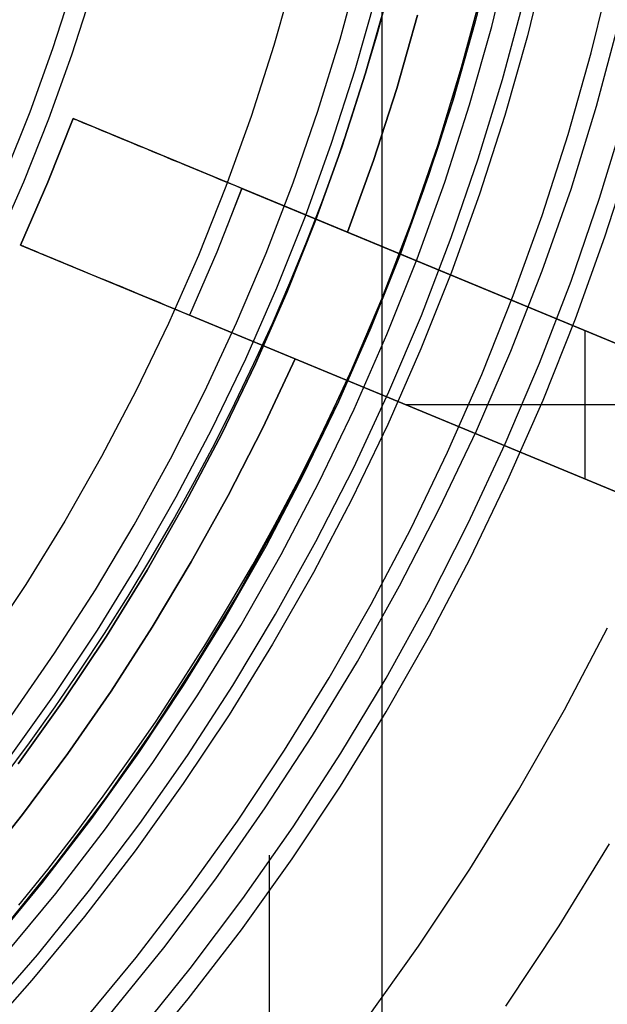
# Model space of a CAD drawing. Header units: millimetres. Extents: x 9001 to 10165, y -167 to 850.
# Tile 135 of 216: x 9601.56 to 9607.99, y 465.54 to 476.31. Entities that reach past the tile are written whole.
import ezdxf

# ---------------------------------------------------------------- set-up
doc = ezdxf.new("R2010")
doc.units = ezdxf.units.MM
for name, color, linetype in [('1', 7, 'Continuous'), ('COLOR EXT', 7, 'Continuous'), ('luz', 7, 'Continuous'), ('PLASTICO NEGRO', 7, 'Continuous')]:
    doc.layers.add(name, color=color, linetype=linetype)

msp = doc.modelspace()

# ---------------------------------------------------------------- linework, layer by layer
at = {"layer": '1', "color": 250, "true_color": 0x111111}
for p, q in [((9605.518, 523.979, 228.525), (9605.518, 441.714, 228.525)), ((9606.751, 477.145, 250.75), (9606.539, 476.286, 250.75)), ((9606.751, 477.145, 246.75), (9606.539, 476.286, 246.75)), ((9604.56, 476.81, 236.864), (9604.338, 476.027, 236.864)), ((9602.14, 476.691, 231.003), (9601.916, 475.992, 231.003)), ((9602.351, 476.627, 96.131), (9602.124, 475.921, 96.131)), ((9602.351, 476.627, 48.331), (9602.124, 475.921, 48.331)), ((9605.47, 476.16, 242.75), (9605.597, 476.626, 242.75)), ((9606.62, 476.65, 98.19), (9606.388, 475.787, 98.19)), ((9605.456, 476.573, 236.488), (9605.225, 475.759, 236.488)), ((9605.34, 475.724, 250.75), (9605.572, 476.542, 250.75)), ((9605.572, 476.542, 246.75), (9605.34, 475.724, 246.75)), ((9606.84, 475.657, 46.044), (9607.076, 476.537, 46.044)), ((9606.432, 475.889, 242.75), (9606.565, 476.374, 242.75)), ((9606.539, 476.286, 250.75), (9606.298, 475.435, 250.75)), ((9606.539, 476.286, 246.75), (9606.298, 475.435, 246.75)), ((9607.869, 475.363, 45.792), (9608.114, 476.278, 45.792)), ((9605.334, 475.697, 242.75), (9605.47, 476.16, 242.75)), ((9601.916, 475.992, 231.003), (9601.667, 475.3, 231.003)), ((9604.338, 476.027, 236.864), (9604.089, 475.252, 236.864)), ((9602.124, 475.921, 96.131), (9601.873, 475.222, 96.131)), ((9602.124, 475.921, 48.331), (9601.873, 475.222, 48.331)), ((9606.291, 475.407, 242.75), (9606.432, 475.889, 242.75)), ((9605.225, 475.759, 236.488), (9604.966, 474.954, 236.488)), ((9606.388, 475.787, 98.19), (9606.127, 474.932, 98.19)), ((9605.081, 474.915, 250.75), (9605.34, 475.724, 250.75)), ((9605.34, 475.724, 246.75), (9605.081, 474.915, 246.75)), ((9605.188, 475.237, 242.75), (9605.334, 475.697, 242.75)), ((9606.574, 474.787, 46.044), (9606.84, 475.657, 46.044)), ((9606.298, 475.435, 250.75), (9606.027, 474.593, 250.75)), ((9606.298, 475.435, 246.75), (9606.027, 474.593, 246.75)), ((9606.139, 474.928, 242.75), (9606.291, 475.407, 242.75)), ((9607.592, 474.456, 45.792), (9607.869, 475.363, 45.792)), ((9601.667, 475.3, 231.003), (9601.395, 474.618, 231.003)), ((9601.873, 475.222, 96.131), (9601.598, 474.533, 96.131)), ((9601.873, 475.222, 48.331), (9601.598, 474.533, 48.331)), ((9604.089, 475.252, 236.864), (9603.813, 474.486, 236.864)), ((9605.033, 474.78, 242.75), (9605.188, 475.237, 242.75)), ((9607.901, 474.356, 98.631), (9608.181, 475.273, 98.631)), ((9604.966, 474.954, 236.488), (9604.68, 474.158, 236.488)), ((9604.793, 474.115, 250.75), (9605.081, 474.915, 250.75)), ((9605.081, 474.915, 246.75), (9604.793, 474.115, 246.75)), ((9606.127, 474.932, 98.19), (9605.836, 474.087, 98.19)), ((9605.977, 474.453, 242.75), (9606.139, 474.928, 242.75)), ((9604.868, 474.327, 242.75), (9605.033, 474.78, 242.75)), ((9606.278, 473.926, 46.044), (9606.574, 474.787, 46.044)), ((9606.027, 474.593, 250.75), (9605.728, 473.76, 250.75)), ((9606.027, 474.593, 246.75), (9605.728, 473.76, 246.75)), ((9601.598, 474.533, 96.131), (9601.299, 473.854, 96.131)), ((9601.598, 474.533, 48.331), (9601.299, 473.854, 48.331)), ((9603.813, 474.486, 236.864), (9603.512, 473.73, 236.864)), ((9605.806, 473.981, 242.75), (9605.977, 474.453, 242.75)), ((9607.275, 473.564, 45.792), (9607.592, 474.456, 45.792)), ((9607.589, 473.449, 98.631), (9607.901, 474.356, 98.631)), ((9604.695, 473.877, 242.75), (9604.868, 474.327, 242.75)), ((9604.68, 474.158, 236.488), (9604.367, 473.372, 236.488)), ((9604.478, 473.325, 250.75), (9604.793, 474.115, 250.75)), ((9604.793, 474.115, 246.75), (9604.478, 473.325, 246.75)), ((9605.836, 474.087, 98.19), (9605.516, 473.252, 98.19)), ((9605.626, 473.513, 242.75), (9605.806, 473.981, 242.75)), ((9605.952, 473.076, 46.044), (9606.278, 473.926, 46.044)), ((9604.512, 473.43, 242.75), (9604.695, 473.877, 242.75)), ((9603.512, 473.73, 236.864), (9603.184, 472.985, 236.864)), ((9605.728, 473.76, 250.75), (9605.4, 472.939, 250.75)), ((9605.728, 473.76, 246.75), (9605.4, 472.939, 246.75)), ((9605.436, 473.048, 242.75), (9605.626, 473.513, 242.75)), ((9606.929, 472.683, 45.792), (9607.275, 473.564, 45.792)), ((9604.321, 472.988, 242.75), (9604.512, 473.43, 242.75)), ((9607.245, 472.554, 98.631), (9607.589, 473.449, 98.631)), ((9604.367, 473.372, 236.488), (9604.026, 472.598, 236.488)), ((9604.136, 472.547, 250.75), (9604.478, 473.325, 250.75)), ((9604.478, 473.325, 246.75), (9604.136, 472.547, 246.75)), ((9605.516, 473.252, 98.19), (9605.167, 472.429, 98.19)), ((9605.596, 472.238, 46.044), (9605.952, 473.076, 46.044)), ((9603.184, 472.985, 236.864), (9602.831, 472.252, 236.864)), ((9604.12, 472.549, 242.75), (9604.321, 472.988, 242.75)), ((9605.237, 472.587, 242.75), (9605.436, 473.048, 242.75)), ((9605.4, 472.939, 250.75), (9605.044, 472.129, 250.75)), ((9605.4, 472.939, 246.75), (9605.044, 472.129, 246.75)), ((9606.553, 471.814, 45.792), (9606.929, 472.683, 45.792)), ((9604.026, 472.598, 236.488), (9603.659, 471.836, 236.488)), ((9603.767, 471.781, 250.75), (9604.136, 472.547, 250.75)), ((9604.136, 472.547, 246.75), (9603.767, 471.781, 246.75)), ((9603.912, 472.114, 242.75), (9604.12, 472.549, 242.75)), ((9605.028, 472.131, 242.75), (9605.237, 472.587, 242.75)), ((9606.87, 471.671, 98.631), (9607.245, 472.554, 98.631)), ((9605.167, 472.429, 98.19), (9604.789, 471.619, 98.19)), ((9602.831, 472.252, 236.864), (9602.453, 471.532, 236.864)), ((9605.211, 471.413, 46.044), (9605.596, 472.238, 46.044)), ((9603.694, 471.683, 242.75), (9603.912, 472.114, 242.75)), ((9605.044, 472.129, 250.75), (9604.66, 471.332, 250.75)), ((9605.044, 472.129, 246.75), (9604.66, 471.332, 246.75)), ((9604.811, 471.678, 242.75), (9605.028, 472.131, 242.75)), ((9603.659, 471.836, 236.488), (9603.266, 471.087, 236.488)), ((9603.372, 471.029, 250.75), (9603.767, 471.781, 250.75)), ((9603.767, 471.781, 246.75), (9603.372, 471.029, 246.75)), ((9606.147, 470.959, 45.792), (9606.553, 471.814, 45.792)), ((9603.468, 471.257, 242.75), (9603.694, 471.683, 242.75)), ((9604.585, 471.23, 242.75), (9604.811, 471.678, 242.75)), ((9606.465, 470.801, 98.631), (9606.87, 471.671, 98.631)), ((9604.789, 471.619, 98.19), (9604.383, 470.823, 98.19)), ((9602.453, 471.532, 236.864), (9602.05, 470.824, 236.864)), ((9604.798, 470.602, 46.044), (9605.211, 471.413, 46.044)), ((9603.234, 470.834, 242.75), (9603.468, 471.257, 242.75)), ((9604.66, 471.332, 250.75), (9604.249, 470.549, 250.75)), ((9604.66, 471.332, 246.75), (9604.249, 470.549, 246.75)), ((9604.35, 470.786, 242.75), (9604.585, 471.23, 242.75)), ((9603.266, 471.087, 236.488), (9602.847, 470.352, 236.488)), ((9602.951, 470.29, 250.75), (9603.372, 471.029, 250.75)), ((9603.372, 471.029, 246.75), (9602.951, 470.29, 246.75)), ((9605.713, 470.117, 45.792), (9606.147, 470.959, 45.792)), ((9602.05, 470.824, 236.864), (9601.623, 470.132, 236.864)), ((9602.992, 470.417, 242.75), (9603.234, 470.834, 242.75)), ((9604.383, 470.823, 98.19), (9603.95, 470.041, 98.19)), ((9606.03, 469.947, 98.631), (9606.465, 470.801, 98.631)), ((9604.106, 470.347, 242.75), (9604.35, 470.786, 242.75)), ((9604.357, 469.806, 46.044), (9604.798, 470.602, 46.044)), ((9604.249, 470.549, 250.75), (9603.811, 469.78, 250.75)), ((9604.249, 470.549, 246.75), (9603.811, 469.78, 246.75)), ((9602.742, 470.004, 242.75), (9602.992, 470.417, 242.75)), ((9602.847, 470.352, 236.488), (9602.404, 469.632, 236.488)), ((9602.505, 469.567, 250.75), (9602.951, 470.29, 250.75)), ((9602.951, 470.29, 246.75), (9602.505, 469.567, 246.75)), ((9603.854, 469.912, 242.75), (9604.106, 470.347, 242.75)), ((9601.623, 470.132, 236.864), (9601.172, 469.454, 236.864)), ((9605.251, 469.291, 45.792), (9605.713, 470.117, 45.792)), ((9602.483, 469.596, 242.75), (9602.742, 470.004, 242.75)), ((9603.95, 470.041, 98.19), (9603.489, 469.274, 98.19)), ((9605.565, 469.108, 98.631), (9606.03, 469.947, 98.631)), ((9603.593, 469.482, 242.75), (9603.854, 469.912, 242.75)), ((9603.811, 469.78, 250.75), (9603.347, 469.027, 250.75)), ((9603.811, 469.78, 246.75), (9603.347, 469.027, 246.75)), ((9603.888, 469.025, 46.044), (9604.357, 469.806, 46.044)), ((9602.404, 469.632, 236.488), (9601.935, 468.927, 236.488)), ((9602.034, 468.859, 250.75), (9602.505, 469.567, 250.75)), ((9602.505, 469.567, 246.75), (9602.034, 468.859, 246.75)), ((9602.218, 469.193, 242.75), (9602.483, 469.596, 242.75)), ((9603.325, 469.058, 242.75), (9603.593, 469.482, 242.75)), ((9604.761, 468.481, 45.792), (9605.251, 469.291, 45.792)), ((9601.944, 468.794, 242.75), (9602.218, 469.193, 242.75)), ((9603.489, 469.274, 98.19), (9603.002, 468.525, 98.19)), ((9605.071, 468.286, 98.631), (9605.565, 469.108, 98.631)), ((9603.347, 469.027, 250.75), (9602.857, 468.291, 250.75)), ((9603.347, 469.027, 246.75), (9602.857, 468.291, 246.75)), ((9603.048, 468.638, 242.75), (9603.325, 469.058, 242.75)), ((9603.392, 468.262, 46.044), (9603.888, 469.025, 46.044)), ((9601.935, 468.927, 236.488), (9601.443, 468.24, 236.488)), ((9601.539, 468.168, 250.75), (9602.034, 468.859, 250.75)), ((9602.034, 468.859, 246.75), (9601.539, 468.168, 246.75)), ((9601.663, 468.401, 242.75), (9601.944, 468.794, 242.75)), ((9602.763, 468.224, 242.75), (9603.048, 468.638, 242.75)), ((9603.002, 468.525, 98.19), (9602.49, 467.792, 98.19)), ((9604.244, 467.688, 45.792), (9604.761, 468.481, 45.792)), ((9601.374, 468.014, 242.75), (9601.663, 468.401, 242.75)), ((9602.857, 468.291, 250.75), (9602.342, 467.572, 250.75)), ((9602.857, 468.291, 246.75), (9602.342, 467.572, 246.75)), ((9602.471, 467.815, 242.75), (9602.763, 468.224, 242.75)), ((9602.87, 467.516, 46.044), (9603.392, 468.262, 46.044)), ((9604.549, 467.482, 98.631), (9605.071, 468.286, 98.631)), ((9602.49, 467.792, 98.19), (9601.952, 467.078, 98.19)), ((9602.17, 467.411, 242.75), (9602.471, 467.815, 242.75)), ((9603.701, 466.913, 45.792), (9604.244, 467.688, 45.792)), ((9602.342, 467.572, 250.75), (9601.803, 466.871, 250.75)), ((9602.342, 467.572, 246.75), (9601.803, 466.871, 246.75)), ((9602.322, 466.789, 46.044), (9602.87, 467.516, 46.044)), ((9603.999, 466.696, 98.631), (9604.549, 467.482, 98.631)), ((9601.863, 467.013, 242.75), (9602.17, 467.411, 242.75)), ((9604.285, 467.169, 98.631), (9604.285, 446.192, 98.631)), ((9601.952, 467.078, 98.19), (9601.389, 466.384, 98.19)), ((9601.547, 466.622, 242.75), (9601.863, 467.013, 242.75)), ((9601.803, 466.871, 250.75), (9601.24, 466.189, 250.75)), ((9601.803, 466.871, 246.75), (9601.24, 466.189, 246.75)), ((9603.132, 466.156, 45.792), (9603.701, 466.913, 45.792)), ((9601.75, 466.081, 46.044), (9602.322, 466.789, 46.044)), ((9603.422, 465.93, 98.631), (9603.999, 466.696, 98.631)), ((9601.152, 465.394, 46.044), (9601.75, 466.081, 46.044)), ((9602.537, 465.42, 45.792), (9603.132, 466.156, 45.792)), ((9602.818, 465.185, 98.631), (9603.422, 465.93, 98.631))]:
    msp.add_line(p, q, dxfattribs=at)
at = {"layer": 'COLOR EXT', "color": 30, "true_color": 0xff8d00}
for p, q in [((9605.911, 476.358, 19.762), (9605.682, 475.559, 19.762)), ((9605.911, 476.358, 16.262), (9605.682, 475.559, 16.262)), ((9605.682, 475.559, 18.012), (9605.911, 476.358, 18.012)), ((9605.682, 475.559, 19.762), (9605.426, 474.768, 19.762)), ((9605.682, 475.559, 16.262), (9605.426, 474.768, 16.262)), ((9605.426, 474.768, 18.012), (9605.682, 475.559, 18.012)), ((9602.14, 475.23, 24.562), (9601.865, 474.532, 24.562)), ((9601.865, 474.532, 19.762), (9602.14, 475.23, 19.762)), ((9601.865, 474.532, 22.162), (9602.14, 475.23, 22.162)), ((9602.14, 475.23, 19.762), (9602.14, 475.23, 24.562)), ((9602.14, 475.23, 24.562), (9602.141, 475.229, 24.632)), ((9605.144, 473.985, 19.762), (9602.14, 475.23, 19.762)), ((9612.075, 471.114, 21.412), (9602.14, 475.23, 21.412)), ((9602.141, 475.229, 24.632), (9602.144, 475.228, 24.702)), ((9602.144, 475.228, 24.702), (9602.15, 475.226, 24.771)), ((9602.15, 475.226, 24.771), (9602.158, 475.222, 24.841)), ((9602.158, 475.222, 24.841), (9602.168, 475.218, 24.909)), ((9602.168, 475.218, 24.909), (9602.18, 475.213, 24.978)), ((9602.18, 475.213, 24.978), (9602.195, 475.207, 25.046)), ((9602.195, 475.207, 25.046), (9602.211, 475.2, 25.114)), ((9602.211, 475.2, 25.114), (9602.23, 475.192, 25.18)), ((9602.23, 475.192, 25.18), (9602.251, 475.183, 25.246)), ((9602.251, 475.183, 25.246), (9602.274, 475.174, 25.311)), ((9602.274, 475.174, 25.311), (9602.3, 475.163, 25.376)), ((9602.3, 475.163, 25.376), (9602.327, 475.152, 25.439)), ((9602.327, 475.152, 25.439), (9602.356, 475.14, 25.501)), ((9602.356, 475.14, 25.501), (9602.388, 475.127, 25.562)), ((9602.388, 475.127, 25.562), (9602.421, 475.113, 25.622)), ((9602.421, 475.113, 25.622), (9602.456, 475.099, 25.681)), ((9602.456, 475.099, 25.681), (9602.493, 475.083, 25.738)), ((9602.493, 475.083, 25.738), (9602.532, 475.067, 25.794)), ((9602.532, 475.067, 25.794), (9602.572, 475.05, 25.848)), ((9602.572, 475.05, 25.848), (9602.615, 475.033, 25.901)), ((9602.615, 475.033, 25.901), (9602.659, 475.015, 25.952)), ((9602.659, 475.015, 25.952), (9602.704, 474.996, 26.001)), ((9602.704, 474.996, 26.001), (9602.752, 474.976, 26.049)), ((9602.752, 474.976, 26.049), (9602.8, 474.956, 26.094)), ((9602.8, 474.956, 26.094), (9602.85, 474.935, 26.138)), ((9602.85, 474.935, 26.138), (9602.902, 474.914, 26.18)), ((9602.902, 474.914, 26.18), (9602.955, 474.892, 26.22)), ((9602.955, 474.892, 26.22), (9603.009, 474.87, 26.258)), ((9603.009, 474.87, 26.258), (9603.064, 474.847, 26.294)), ((9603.064, 474.847, 26.294), (9603.121, 474.823, 26.328)), ((9603.121, 474.823, 26.328), (9603.178, 474.8, 26.36)), ((9603.178, 474.8, 26.36), (9603.237, 474.775, 26.389)), ((9603.237, 474.775, 26.389), (9603.296, 474.751, 26.417)), ((9603.296, 474.751, 26.417), (9603.356, 474.726, 26.442)), ((9603.356, 474.726, 26.442), (9603.417, 474.701, 26.464)), ((9603.417, 474.701, 26.464), (9603.479, 474.675, 26.485)), ((9603.479, 474.675, 26.485), (9603.541, 474.649, 26.503)), ((9605.426, 474.768, 19.762), (9605.144, 473.985, 19.762)), ((9605.426, 474.768, 16.262), (9605.144, 473.985, 16.262)), ((9605.144, 473.985, 18.012), (9605.426, 474.768, 18.012)), ((9603.541, 474.649, 26.503), (9603.604, 474.623, 26.518)), ((9603.604, 474.623, 26.518), (9603.667, 474.597, 26.532)), ((9603.667, 474.597, 26.532), (9603.731, 474.57, 26.543)), ((9603.731, 474.57, 26.543), (9603.795, 474.544, 26.551)), ((9601.865, 474.532, 24.562), (9601.566, 473.844, 24.562)), ((9601.566, 473.844, 19.762), (9601.865, 474.532, 19.762)), ((9601.566, 473.844, 22.162), (9601.865, 474.532, 22.162)), ((9601.865, 474.532, 19.762), (9601.865, 474.532, 24.562)), ((9603.988, 474.464, 26.562), (9603.712, 473.766, 26.562)), ((9603.795, 474.544, 26.551), (9603.86, 474.517, 26.557)), ((9603.827, 474.047, 26.562), (9603.988, 474.464, 26.562)), ((9603.86, 474.517, 26.557), (9603.924, 474.491, 26.561)), ((9603.924, 474.491, 26.561), (9603.988, 474.464, 26.562)), ((9603.988, 474.464, 26.562), (9612.075, 471.114, 26.562)), ((9612.531, 470.925, 16.262), (9605.144, 473.985, 16.262)), ((9605.144, 473.985, 16.262), (9605.144, 473.985, 19.762)), ((9601.567, 473.843, 24.632), (9601.566, 473.844, 24.562)), ((9601.566, 473.844, 24.562), (9601.566, 473.844, 19.762)), ((9601.566, 473.844, 19.762), (9604.57, 472.6, 19.762)), ((9601.566, 473.844, 21.412), (9611.501, 469.728, 21.412)), ((9601.57, 473.842, 24.702), (9601.567, 473.843, 24.632)), ((9601.576, 473.84, 24.771), (9601.57, 473.842, 24.702)), ((9601.584, 473.836, 24.841), (9601.576, 473.84, 24.771)), ((9601.594, 473.832, 24.909), (9601.584, 473.836, 24.841)), ((9601.606, 473.827, 24.978), (9601.594, 473.832, 24.909)), ((9601.621, 473.821, 25.046), (9601.606, 473.827, 24.978)), ((9601.637, 473.814, 25.114), (9601.621, 473.821, 25.046)), ((9601.656, 473.806, 25.18), (9601.637, 473.814, 25.114)), ((9601.677, 473.798, 25.246), (9601.656, 473.806, 25.18)), ((9601.7, 473.788, 25.311), (9601.677, 473.798, 25.246)), ((9601.726, 473.778, 25.376), (9601.7, 473.788, 25.311)), ((9601.753, 473.766, 25.439), (9601.726, 473.778, 25.376)), ((9601.782, 473.754, 25.501), (9601.753, 473.766, 25.439)), ((9601.814, 473.741, 25.562), (9601.782, 473.754, 25.501)), ((9601.847, 473.727, 25.622), (9601.814, 473.741, 25.562)), ((9601.882, 473.713, 25.681), (9601.847, 473.727, 25.622)), ((9601.919, 473.698, 25.738), (9601.882, 473.713, 25.681)), ((9603.712, 473.766, 26.562), (9603.414, 473.078, 26.562)), ((9601.958, 473.681, 25.794), (9601.919, 473.698, 25.738)), ((9601.998, 473.665, 25.848), (9601.958, 473.681, 25.794)), ((9602.041, 473.647, 25.901), (9601.998, 473.665, 25.848)), ((9602.085, 473.629, 25.952), (9602.041, 473.647, 25.901)), ((9602.13, 473.61, 26.001), (9602.085, 473.629, 25.952)), ((9602.178, 473.59, 26.049), (9602.13, 473.61, 26.001)), ((9602.226, 473.57, 26.094), (9602.178, 473.59, 26.049)), ((9602.276, 473.549, 26.138), (9602.226, 473.57, 26.094)), ((9602.328, 473.528, 26.18), (9602.276, 473.549, 26.138)), ((9602.381, 473.506, 26.22), (9602.328, 473.528, 26.18)), ((9602.435, 473.484, 26.258), (9602.381, 473.506, 26.22)), ((9602.49, 473.461, 26.294), (9602.435, 473.484, 26.258)), ((9602.547, 473.438, 26.328), (9602.49, 473.461, 26.294)), ((9602.604, 473.414, 26.36), (9602.547, 473.438, 26.328)), ((9602.663, 473.39, 26.389), (9602.604, 473.414, 26.36)), ((9602.722, 473.365, 26.417), (9602.663, 473.39, 26.389)), ((9602.782, 473.34, 26.442), (9602.722, 473.365, 26.417)), ((9602.843, 473.315, 26.464), (9602.782, 473.34, 26.442)), ((9602.905, 473.289, 26.485), (9602.843, 473.315, 26.464)), ((9602.967, 473.263, 26.503), (9602.905, 473.289, 26.485)), ((9603.03, 473.237, 26.518), (9602.967, 473.263, 26.503)), ((9603.093, 473.211, 26.532), (9603.03, 473.237, 26.518)), ((9603.157, 473.185, 26.543), (9603.093, 473.211, 26.532)), ((9603.221, 473.158, 26.551), (9603.157, 473.185, 26.543)), ((9603.285, 473.132, 26.557), (9603.221, 473.158, 26.551)), ((9603.35, 473.105, 26.561), (9603.285, 473.132, 26.557)), ((9603.414, 473.078, 26.562), (9603.35, 473.105, 26.561)), ((9611.501, 469.728, 26.562), (9603.414, 473.078, 26.562)), ((9607.336, 473.078, 16.262), (9607.336, 473.078, 26.562)), ((9607.745, 471.284, 26.562), (9607.745, 472.908, 26.562)), ((9604.57, 472.6, 19.762), (9604.216, 471.847, 19.762)), ((9604.57, 472.6, 16.262), (9604.216, 471.847, 16.262)), ((9604.216, 471.847, 18.012), (9604.57, 472.6, 18.012)), ((9604.57, 472.6, 19.762), (9604.57, 472.6, 16.262)), ((9604.57, 472.6, 16.262), (9611.957, 469.54, 16.262)), ((9609.705, 472.096, 26.562), (9605.785, 472.096, 26.562)), ((9604.216, 471.847, 19.762), (9603.837, 471.106, 19.762)), ((9604.216, 471.847, 16.262), (9603.837, 471.106, 16.262)), ((9603.837, 471.106, 18.012), (9604.216, 471.847, 18.012)), ((9606.761, 471.692, 16.262), (9606.761, 471.692, 26.562)), ((9603.837, 471.106, 19.762), (9603.434, 470.379, 19.762)), ((9603.837, 471.106, 16.262), (9603.434, 470.379, 16.262)), ((9603.434, 470.379, 18.012), (9603.837, 471.106, 18.012)), ((9603.434, 470.379, 19.762), (9603.007, 469.665, 19.762)), ((9603.434, 470.379, 16.262), (9603.007, 469.665, 16.262)), ((9603.007, 469.665, 18.012), (9603.434, 470.379, 18.012)), ((9603.007, 469.665, 19.762), (9602.557, 468.966, 19.762)), ((9603.007, 469.665, 16.262), (9602.557, 468.966, 16.262)), ((9602.557, 468.966, 18.012), (9603.007, 469.665, 18.012)), ((9602.557, 468.966, 19.762), (9602.083, 468.282, 19.762)), ((9602.557, 468.966, 16.262), (9602.083, 468.282, 16.262)), ((9602.083, 468.282, 18.012), (9602.557, 468.966, 18.012)), ((9602.083, 468.282, 19.762), (9601.588, 467.615, 19.762)), ((9602.083, 468.282, 16.262), (9601.588, 467.615, 16.262)), ((9601.588, 467.615, 18.012), (9602.083, 468.282, 18.012)), ((9601.588, 467.615, 19.762), (9601.07, 466.964, 19.762)), ((9601.588, 467.615, 16.262), (9601.07, 466.964, 16.262)), ((9601.07, 466.964, 18.012), (9601.588, 467.615, 18.012))]:
    msp.add_line(p, q, dxfattribs=at)
at = {"layer": 'luz', "color": 7, "true_color": 0xffffff}
for p, q in [((9606.722, 476.237, -20.083), (9606.936, 477.102, -20.083)), ((9607.329, 477.013, -20.12), (9607.112, 476.134, -20.12)), ((9607.81, 475.949, -20.12), (9608.032, 476.852, -20.12)), ((9606.479, 475.38, -20.083), (9606.722, 476.237, -20.083)), ((9607.112, 476.134, -20.12), (9606.865, 475.263, -20.12)), ((9607.556, 475.054, -20.12), (9607.81, 475.949, -20.12)), ((9606.207, 474.531, -20.083), (9606.479, 475.38, -20.083)), ((9606.865, 475.263, -20.12), (9606.589, 474.402, -20.12)), ((9607.272, 474.169, -20.12), (9607.556, 475.054, -20.12)), ((9607.96, 473.935, -20.433), (9608.252, 474.844, -20.433)), ((9605.906, 473.693, -20.083), (9606.207, 474.531, -20.083)), ((9606.589, 474.402, -20.12), (9606.283, 473.55, -20.12)), ((9606.957, 473.294, -20.12), (9607.272, 474.169, -20.12)), ((9607.637, 473.036, -20.433), (9607.96, 473.935, -20.433)), ((9605.575, 472.865, -20.083), (9605.906, 473.693, -20.083)), ((9606.283, 473.55, -20.12), (9605.947, 472.709, -20.12)), ((9606.612, 472.43, -20.12), (9606.957, 473.294, -20.12)), ((9607.283, 472.149, -20.433), (9607.637, 473.036, -20.433)), ((9605.217, 472.05, -20.083), (9605.575, 472.865, -20.083)), ((9605.947, 472.709, -20.12), (9605.583, 471.881, -20.12)), ((9606.238, 471.579, -20.12), (9606.612, 472.43, -20.12)), ((9606.898, 471.275, -20.433), (9607.283, 472.149, -20.433)), ((9604.83, 471.247, -20.083), (9605.217, 472.05, -20.083)), ((9605.583, 471.881, -20.12), (9605.19, 471.066, -20.12)), ((9605.835, 470.741, -20.12), (9606.238, 471.579, -20.12)), ((9604.416, 470.458, -20.083), (9604.83, 471.247, -20.083)), ((9606.484, 470.415, -20.433), (9606.898, 471.275, -20.433)), ((9605.19, 471.066, -20.12), (9604.77, 470.264, -20.12)), ((9605.402, 469.918, -20.12), (9605.835, 470.741, -20.12)), ((9603.975, 469.683, -20.083), (9604.416, 470.458, -20.083)), ((9606.04, 469.569, -20.433), (9606.484, 470.415, -20.433)), ((9604.77, 470.264, -20.12), (9604.322, 469.478, -20.12)), ((9604.942, 469.11, -20.12), (9605.402, 469.918, -20.12)), ((9603.507, 468.925, -20.083), (9603.975, 469.683, -20.083)), ((9607.517, 468.761, -21.158), (9607.987, 469.658, -21.158)), ((9605.567, 468.739, -20.433), (9606.04, 469.569, -20.433)), ((9604.322, 469.478, -20.12), (9603.847, 468.707, -20.12)), ((9604.454, 468.318, -20.12), (9604.942, 469.11, -20.12)), ((9603.014, 468.183, -20.083), (9603.507, 468.925, -20.083)), ((9607.015, 467.881, -21.158), (9607.517, 468.761, -21.158)), ((9603.847, 468.707, -20.12), (9603.345, 467.954, -20.12)), ((9605.066, 467.926, -20.433), (9605.567, 468.739, -20.433)), ((9603.939, 467.544, -20.12), (9604.454, 468.318, -20.12)), ((9602.495, 467.458, -20.083), (9603.014, 468.183, -20.083)), ((9603.345, 467.954, -20.12), (9602.819, 467.218, -20.12)), ((9604.538, 467.131, -20.433), (9605.066, 467.926, -20.433)), ((9606.483, 467.019, -21.158), (9607.015, 467.881, -21.158)), ((9601.951, 466.752, -20.083), (9602.495, 467.458, -20.083)), ((9603.398, 466.788, -20.12), (9603.939, 467.544, -20.12)), ((9608.007, 467.293, -20.851), (9607.454, 466.397, -20.851)), ((9602.819, 467.218, -20.12), (9602.267, 466.501, -20.12)), ((9603.982, 466.355, -20.433), (9604.538, 467.131, -20.433)), ((9605.922, 466.175, -21.158), (9606.483, 467.019, -21.158)), ((9601.384, 466.065, -20.083), (9601.951, 466.752, -20.083)), ((9602.831, 466.051, -20.12), (9603.398, 466.788, -20.12)), ((9602.267, 466.501, -20.12), (9601.69, 465.803, -20.12)), ((9607.454, 466.397, -20.851), (9606.871, 465.52, -20.851)), ((9603.399, 465.598, -20.433), (9603.982, 466.355, -20.433)), ((9605.333, 465.351, -21.158), (9605.922, 466.175, -21.158)), ((9602.238, 465.334, -20.12), (9602.831, 466.051, -20.12)), ((9601.69, 465.803, -20.12), (9601.09, 465.126, -20.12)), ((9602.791, 464.861, -20.433), (9603.399, 465.598, -20.433))]:
    msp.add_line(p, q, dxfattribs=at)
at = {"layer": 'PLASTICO NEGRO', "color": 254, "true_color": 0xcad1ee}
for p, q in [((9605.062, 476.098, 31.062), (9605.279, 476.896, 31.062)), ((9605.062, 476.098, 29.562), (9605.279, 476.896, 29.562)), ((9605.062, 476.098, 30.312), (9605.279, 476.896, 30.312)), ((9604.819, 475.308, 31.062), (9605.062, 476.098, 31.062)), ((9604.819, 475.308, 29.562), (9605.062, 476.098, 29.562)), ((9604.819, 475.308, 30.312), (9605.062, 476.098, 30.312)), ((9604.549, 474.527, 31.062), (9604.819, 475.308, 31.062)), ((9604.549, 474.527, 29.562), (9604.819, 475.308, 29.562)), ((9604.549, 474.527, 30.312), (9604.819, 475.308, 30.312)), ((9604.252, 473.756, 31.062), (9604.549, 474.527, 31.062)), ((9604.252, 473.756, 29.562), (9604.549, 474.527, 29.562)), ((9604.252, 473.756, 30.312), (9604.549, 474.527, 30.312)), ((9603.929, 472.995, 31.062), (9604.252, 473.756, 31.062)), ((9603.929, 472.995, 29.562), (9604.252, 473.756, 29.562)), ((9603.929, 472.995, 30.312), (9604.252, 473.756, 30.312)), ((9603.581, 472.246, 31.062), (9603.929, 472.995, 31.062)), ((9603.581, 472.246, 29.562), (9603.929, 472.995, 29.562)), ((9603.581, 472.246, 30.312), (9603.929, 472.995, 30.312)), ((9603.207, 471.508, 31.062), (9603.581, 472.246, 31.062)), ((9603.207, 471.508, 29.562), (9603.581, 472.246, 29.562)), ((9603.207, 471.508, 30.312), (9603.581, 472.246, 30.312)), ((9602.808, 470.785, 31.062), (9603.207, 471.508, 31.062)), ((9602.808, 470.785, 29.562), (9603.207, 471.508, 29.562)), ((9602.808, 470.785, 30.312), (9603.207, 471.508, 30.312)), ((9602.385, 470.075, 31.062), (9602.808, 470.785, 31.062)), ((9602.385, 470.075, 29.562), (9602.808, 470.785, 29.562)), ((9602.385, 470.075, 30.312), (9602.808, 470.785, 30.312)), ((9601.937, 469.379, 31.062), (9602.385, 470.075, 31.062)), ((9601.937, 469.379, 29.562), (9602.385, 470.075, 29.562)), ((9601.937, 469.379, 30.312), (9602.385, 470.075, 30.312)), ((9601.467, 468.7, 31.062), (9601.937, 469.379, 31.062)), ((9601.467, 468.7, 29.562), (9601.937, 469.379, 29.562)), ((9601.467, 468.7, 30.312), (9601.937, 469.379, 30.312))]:
    msp.add_line(p, q, dxfattribs=at)

doc.saveas('drawing.dxf')
